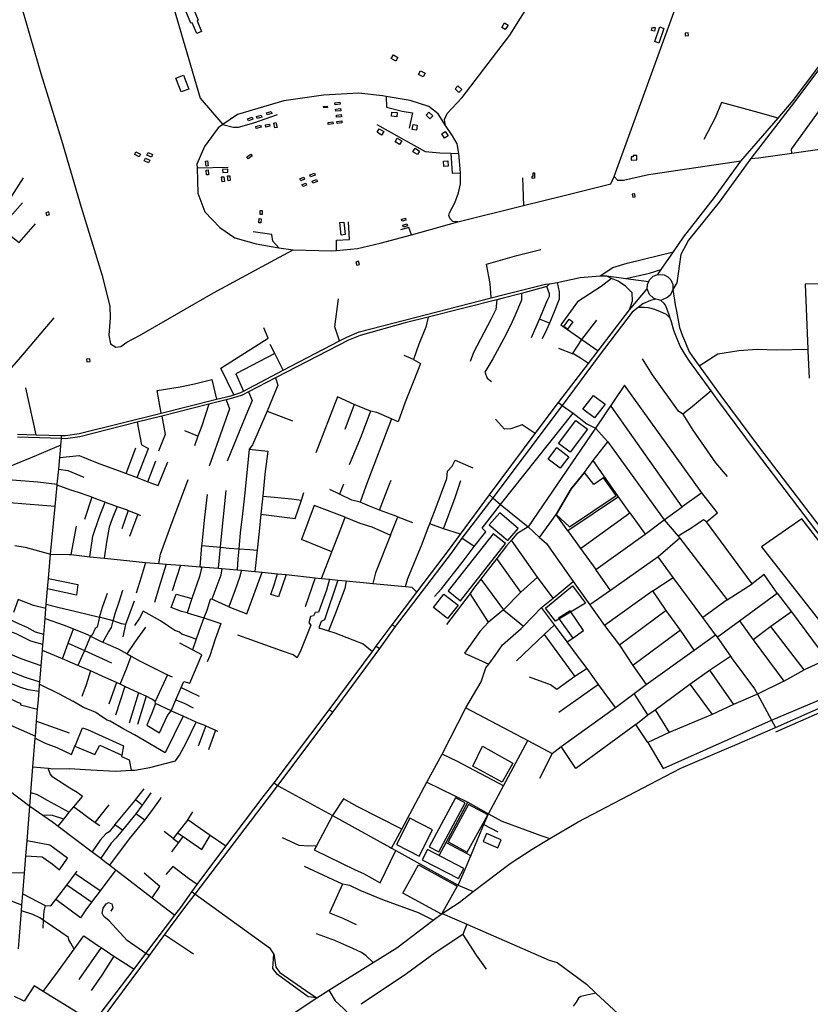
# Model space of a CAD drawing. Header units: millimetres. Extents: x 664923 to 767831, y 3118803 to 3207600.
# Tile 39 of 256: x 699129 to 700971, y 3150579 to 3152872. Entities that reach past the tile are written whole.
import ezdxf

# ---------------------------------------------------------------- set-up
doc = ezdxf.new("R2010")
doc.units = ezdxf.units.MM
for name, color, linetype in [('buildings', 5, 'Continuous'), ('parks', 8, 'Continuous'), ('roads_2', 2, 'Continuous'), ('roads_3', 3, 'Continuous')]:
    doc.layers.add(name, color=color, linetype=linetype)

msp = doc.modelspace()

# ---------------------------------------------------------------- linework, layer by layer
at = {"layer": 'buildings'}
for points in [[(699541.62, 3152839.52), (699530.99, 3152864.87), (699527.73, 3152863.54), (699514.73, 3152895.41), (699531.8, 3152902.45), (699544.99, 3152870.59), (699542.43, 3152869.53), (699552.82, 3152844.38), (699541.62, 3152839.52)], [(700260.39, 3152848.87), (700252.1, 3152853.99), (700258.59, 3152864.38), (700266.89, 3152859.25), (700260.39, 3152848.87)], [(700602.66, 3152853.81), (700606.33, 3152852.97), (700606.73, 3152854.66), (700610.01, 3152853.92), (700607.99, 3152845.1), (700601.02, 3152846.68), (700602.66, 3152853.81)], [(700620.64, 3152855.06), (700630.29, 3152851.73), (700618.37, 3152817.59), (700608.71, 3152820.93), (700620.64, 3152855.06)], [(700687.02, 3152841.23), (700679.46, 3152840.61), (700679.97, 3152834.49), (700687.53, 3152835.12), (700687.02, 3152841.23)], [(699994.92, 3152781.58), (699999.65, 3152790.07), (700010.41, 3152784.15), (700005.67, 3152775.65), (699994.92, 3152781.58)], [(699505.17, 3152703.52), (699493, 3152736.04), (699510.61, 3152742.55), (699522.78, 3152710.05), (699505.17, 3152703.52)], [(700058.5, 3152744.51), (700063.25, 3152752.99), (700073.99, 3152747.05), (700069.25, 3152738.56), (700058.5, 3152744.51)], [(700143.29, 3152710.55), (700150.09, 3152717.53), (700158.91, 3152709.02), (700152.12, 3152702.05), (700143.29, 3152710.55)], [(699864.03, 3152673.62), (699863.51, 3152678.57), (699874.86, 3152679.77), (699875.39, 3152674.83), (699864.03, 3152673.62)], [(699681.93, 3152641.67), (699680.37, 3152646.39), (699691.22, 3152649.94), (699692.78, 3152645.23), (699681.93, 3152641.67)], [(699705.84, 3152650.08), (699704.28, 3152654.8), (699715.13, 3152658.35), (699716.69, 3152653.62), (699705.84, 3152650.08)], [(699837.53, 3152666.39), (699837.14, 3152669.98), (699845.43, 3152670.87), (699845.82, 3152667.26), (699837.53, 3152666.39)], [(699865.59, 3152658.78), (699865.05, 3152663.72), (699876.41, 3152664.93), (699876.95, 3152659.98), (699865.59, 3152658.78)], [(699867.29, 3152644.74), (699866.76, 3152649.69), (699878.11, 3152650.89), (699878.65, 3152645.96), (699867.29, 3152644.74)], [(700008.45, 3152655.64), (700007.62, 3152645.97), (699995.36, 3152647), (699996.2, 3152656.68), (700008.45, 3152655.64)], [(700091.43, 3152648.29), (700084.93, 3152641.05), (700075.77, 3152649.21), (700082.27, 3152656.45), (700091.43, 3152648.29)], [(699661.68, 3152636.31), (699660.12, 3152641.02), (699670.96, 3152644.58), (699672.52, 3152639.86), (699661.68, 3152636.31)], [(699680.21, 3152618.24), (699678.85, 3152623.03), (699689.84, 3152626.12), (699691.2, 3152621.34), (699680.21, 3152618.24)], [(699710.88, 3152628.66), (699711.86, 3152623.79), (699702.47, 3152621.94), (699701.49, 3152626.82), (699710.88, 3152628.66)], [(699720.91, 3152630.96), (699725.75, 3152632.22), (699728.62, 3152621.21), (699723.78, 3152619.97), (699720.91, 3152630.96)], [(699847.92, 3152627.93), (699847.38, 3152632.87), (699858.74, 3152634.08), (699859.28, 3152629.14), (699847.92, 3152627.93)], [(699868.51, 3152630.22), (699867.98, 3152635.16), (699879.34, 3152636.37), (699879.86, 3152631.43), (699868.51, 3152630.22)], [(700045.79, 3152628.2), (700055.41, 3152626.54), (700053.31, 3152614.49), (700043.69, 3152616.15), (700045.79, 3152628.2)], [(699977.15, 3152611.59), (699972.02, 3152603.33), (699961.56, 3152609.74), (699966.68, 3152618.01), (699977.15, 3152611.59)], [(700127.26, 3152601.11), (700119.13, 3152595.73), (700112.32, 3152605.91), (700120.45, 3152611.29), (700127.26, 3152601.11)], [(700019.16, 3152589.63), (700014.03, 3152581.36), (700003.57, 3152587.78), (700008.69, 3152596.05), (700019.16, 3152589.63)], [(699396.93, 3152557.76), (699399.79, 3152563.95), (699410.05, 3152558.95), (699407.18, 3152552.76), (699396.93, 3152557.76)], [(699425.45, 3152556.7), (699428.31, 3152562.89), (699438.55, 3152557.89), (699435.7, 3152551.7), (699425.45, 3152556.7)], [(699661.42, 3152548.22), (699658.4, 3152552.18), (699667.51, 3152559.04), (699670.52, 3152555.07), (699661.42, 3152548.22)], [(700060.69, 3152566.1), (700055.57, 3152557.83), (700045.1, 3152564.26), (700050.23, 3152572.52), (700060.69, 3152566.1)], [(699419.12, 3152543.39), (699421.99, 3152549.58), (699432.24, 3152544.58), (699429.38, 3152538.39), (699419.12, 3152543.39)], [(699561.66, 3152542.24), (699566.61, 3152542.84), (699567.99, 3152531.57), (699563.04, 3152530.96), (699561.66, 3152542.24)], [(700127, 3152530.95), (700117.25, 3152530.37), (700116.52, 3152542.59), (700126.27, 3152543.16), (700127, 3152530.95)], [(700566.77, 3152555.99), (700558.31, 3152555.74), (700558.41, 3152552.3), (700553.75, 3152552.16), (700553.96, 3152544.85), (700567.09, 3152545.24), (700566.77, 3152555.99)], [(699563.46, 3152521.83), (699568.46, 3152522), (699568.84, 3152510.64), (699563.84, 3152510.48), (699563.46, 3152521.83)], [(699601.84, 3152523.13), (699602.49, 3152515.94), (699614.17, 3152517), (699613.52, 3152524.17), (699601.84, 3152523.13)], [(699806.61, 3152505.72), (699804.87, 3152510.38), (699815.57, 3152514.35), (699817.31, 3152509.69), (699806.61, 3152505.72)], [(700325.17, 3152514.92), (700328.42, 3152515.02), (700328.8, 3152502.6), (700323.03, 3152502.43), (700322.88, 3152507.54), (700325.39, 3152507.61), (700325.17, 3152514.92)], [(699599.48, 3152505.71), (699604.44, 3152506.31), (699605.82, 3152495.03), (699600.86, 3152494.43), (699599.48, 3152505.71)], [(699613.38, 3152507.96), (699618.33, 3152508.56), (699619.71, 3152497.28), (699614.75, 3152496.69), (699613.38, 3152507.96)], [(699783.74, 3152496.96), (699781.99, 3152501.61), (699790.75, 3152504.99), (699792.49, 3152500.34), (699783.74, 3152496.96)], [(699788.52, 3152483.3), (699786.77, 3152487.96), (699795.53, 3152491.33), (699797.28, 3152486.67), (699788.52, 3152483.3)], [(699811.86, 3152491.38), (699810.11, 3152496.04), (699820.82, 3152500.01), (699822.56, 3152495.35), (699811.86, 3152491.38)], [(700556.21, 3152465.69), (700557.4, 3152458.24), (700563.49, 3152459.19), (700562.31, 3152466.64), (700556.21, 3152465.69)], [(699196.96, 3152424.14), (699189.63, 3152422.17), (699191.25, 3152416.24), (699198.57, 3152418.22), (699196.96, 3152424.14)], [(699688.91, 3152427.77), (699693.9, 3152427.77), (699693.92, 3152418.26), (699688.92, 3152418.24), (699688.91, 3152427.77)], [(699686.67, 3152408.66), (699691.66, 3152408.37), (699691.08, 3152398.87), (699686.09, 3152399.16), (699686.67, 3152408.66)], [(699874.95, 3152399.37), (699884.2, 3152400.46), (699887.02, 3152371.5), (699877.76, 3152370.4), (699874.95, 3152399.37)], [(700027.64, 3152409.87), (700029, 3152405.08), (700019.79, 3152402.51), (700018.43, 3152407.28), (700027.64, 3152409.87)], [(700031.21, 3152396.3), (700032.57, 3152391.53), (700023.36, 3152388.94), (700022, 3152393.72), (700031.21, 3152396.3)], [(699920.42, 3152302.07), (699918.22, 3152309.28), (699912.32, 3152307.51), (699914.51, 3152300.28), (699920.42, 3152302.07)], [(700397.18, 3152157.29), (700409.63, 3152174.6), (700418.02, 3152168.62), (700405.57, 3152151.32), (700397.18, 3152157.29)], [(699292.47, 3152081.84), (699284.92, 3152081.17), (699285.47, 3152075.06), (699293.03, 3152075.73), (699292.47, 3152081.84)], [(700441.5, 3151964.89), (700466.33, 3151996.97), (700492.86, 3151976.66), (700468.03, 3151944.58), (700441.5, 3151964.89)], [(700384.12, 3151885.2), (700424.54, 3151938.66), (700451.7, 3151918.35), (700411.28, 3151864.88), (700384.12, 3151885.2)], [(700380.7, 3151875.37), (700408.9, 3151854.11), (700388.33, 3151827.1), (700360.13, 3151848.35), (700380.7, 3151875.37)], [(700223.26, 3151695.69), (700266.37, 3151658.72), (700290.61, 3151686.7), (700247.5, 3151723.68), (700223.26, 3151695.69)], [(700127.35, 3151541.46), (700156.46, 3151518.81), (700261.1, 3151651.87), (700231.99, 3151674.52), (700127.35, 3151541.46)], [(700093.26, 3151502.83), (700117.43, 3151533.71), (700150.34, 3151508.22), (700126.16, 3151477.34), (700093.26, 3151502.83)], [(700083.37, 3150945.9), (700105.6, 3150934.02), (700167.02, 3151047.81), (700144.8, 3151059.68), (700083.37, 3150945.9)], [(700127.4, 3150957.53), (700172.01, 3150933.38), (700219.54, 3151020.26), (700174.92, 3151044.41), (700127.4, 3150957.53)], [(700038.06, 3151012.05), (700006.74, 3150950.72), (700059.88, 3150923.87), (700091.2, 3150985.18), (700038.06, 3151012.05)], [(700217.05, 3150976.38), (700209.12, 3150958.16), (700243.11, 3150943.54), (700251.04, 3150961.75), (700217.05, 3150976.38)], [(700079.38, 3150939.04), (700067.08, 3150915.72), (700151.52, 3150871.68), (700163.82, 3150895), (700079.38, 3150939.04)], [(700148.27, 3150854.32), (700111.99, 3150788.45), (700021.59, 3150837.72), (700057.87, 3150903.58), (700148.27, 3150854.32)]]:
    msp.add_lwpolyline(points, close=True, dxfattribs=at)
at = {"layer": 'parks'}
for points in [[(700409.74, 3151690.87), (700518.64, 3151763.82), (700489.35, 3151805.13), (700466.91, 3151789.69), (700445.42, 3151817.76), (700414.12, 3151779.59), (700381.02, 3151723.08), (700378.99, 3151719.61), (700409.74, 3151690.87)], [(701084.44, 3151321), (701191.97, 3151374.69), (701192.42, 3151398.12), (700951.69, 3151709.32), (700857.8, 3151644.15), (701046.02, 3151403.98), (701084.44, 3151321)], [(700417.12, 3151553.82), (700447.24, 3151513.37), (700377.33, 3151471.19), (700354.12, 3151501.74), (700417.12, 3151553.82)], [(700184.68, 3151133.35), (700207.43, 3151179.75), (700277.88, 3151140.79), (700253.42, 3151096.05), (700184.68, 3151133.35)]]:
    msp.add_lwpolyline(points, close=True, dxfattribs=at)
at = {"layer": 'roads_2'}
for points in [[(700650.82, 3152243.81), (700655.14, 3152218.97), (700656.1, 3152208.18), (700659.32, 3152193.49), (700662.43, 3152176.03), (700666.07, 3152155.4), (700673.44, 3152135.35), (700680.28, 3152119.01), (700689.07, 3152098.47), (700699.65, 3152083.26), (700712.15, 3152065.99), (700763.05, 3151995.71), (700853.26, 3151875.18), (700993.81, 3151690.77), (701082.39, 3151575.68), (701097.4, 3151556.16), (701194.33, 3151427.25), (701220.44, 3151396.66)], [(701207.11, 3151388.56), (701184.38, 3151419.69), (701087.09, 3151548.73), (700984.44, 3151682.84), (700843.71, 3151867.65), (700753.76, 3151988.66), (700740, 3152007.49), (700689.61, 3152076.43), (700679.5, 3152092.01), (700668.36, 3152111.38), (700660.87, 3152128.38), (700653.56, 3152148.09), (700647.94, 3152168.1), (700645.09, 3152177.08), (700642.6, 3152184.87), (700636.86, 3152199.16), (700633.65, 3152207.13), (700630.37, 3152211.13), (700622.95, 3152217.74)], [(700645.09, 3152177.08), (700635.84, 3152185.64), (700622.34, 3152191.93), (700608.7, 3152197.31), (700594.32, 3152201.15), (700584.11, 3152201.43), (700570, 3152201.56)], [(699125.9, 3150708.34), (699132.97, 3150796.52), (699134.02, 3150809.61), (699136.16, 3150836.24), (699139.99, 3150884.09), (699143.22, 3150924.33), (699146.06, 3150959.72), (699152.53, 3151040.43), (699155.04, 3151071.86), (699159.87, 3151132.02), (699165.24, 3151199), (699165.57, 3151203.11), (699168.4, 3151238.46), (699170.65, 3151266.46), (699171.77, 3151280.51), (699173.98, 3151307.59), (699175.34, 3151324.22), (699175.76, 3151329.36), (699178.82, 3151366.89), (699181.75, 3151402.85), (699182.88, 3151416.66), (699183.36, 3151422.61), (699184.86, 3151440.4), (699187.93, 3151477.06), (699189.9, 3151500.56), (699190.75, 3151510.66), (699193.72, 3151546.09), (699195.8, 3151570.87), (699200.51, 3151627), (699211.3, 3151737.94), (699216.19, 3151788.25), (699216.41, 3151790.52), (699219.81, 3151825.49), (699222.4, 3151852.08), (699224, 3151868.56), (699224.92, 3151880.71), (699226.1, 3151896.21), (699226.65, 3151903.59)], [(699693.58, 3150509.39), (699821.23, 3150593.94), (699849.31, 3150611.54), (699952.34, 3150676.15), (700007.4, 3150710.66), (700092.76, 3150774.74), (700113.27, 3150790.13), (700152.82, 3150816.23), (700185.54, 3150841.55), (700272.09, 3150906.41), (700323.01, 3150940.15), (700364.47, 3150964.84), (700430.19, 3151003.98), (700598.37, 3151091.27), (700669.68, 3151129.09), (700765.72, 3151169.6), (700800.76, 3151184.37), (700889.88, 3151223.25), (701065.46, 3151300.96), (701138.85, 3151333.6), (701194.26, 3151358.15), (701200.56, 3151361.39)], [(701205.8, 3151351.31), (701193.37, 3151346.08), (701000.01, 3151261.09), (700890.47, 3151212.93)]]:
    msp.add_lwpolyline(points, dxfattribs=at)
at = {"layer": 'roads_3'}
for points in [[(699682.36, 3153291.72), (699655.14, 3153290.94), (699634.85, 3153248.79), (699601.58, 3153228.37), (699551.76, 3153193.04), (699522.82, 3153164.33), (699507.96, 3153111.83), (699489.52, 3153018.06), (699487.31, 3152900.97), (699549.74, 3152688.82), (699602.26, 3152627.58)], [(700149.72, 3152400.97), (700138.34, 3152401.96), (700132.26, 3152408.11), (700128.84, 3152415.78), (700130.53, 3152422.35), (700142.69, 3152445.15), (700151.24, 3152469.07), (700155.98, 3152489.37), (700155.83, 3152515.23), (700152.39, 3152560.06), (700148.71, 3152582.89), (700137.33, 3152601.72), (700121.38, 3152625.82), (700118.77, 3152639.16), (700125.39, 3152653.54), (700160.02, 3152690.98), (700271.4, 3152835.87), (700296.31, 3152875.57), (700345.87, 3152954.56), (700440.1, 3153088.75), (700491.66, 3153166.02), (700504.19, 3153184.66), (700518.9, 3153198.58), (700669.1, 3153224.48)], [(700809.68, 3152542.27), (700605.08, 3152512.09), (700594.23, 3152510.62), (700535.61, 3152497.48), (700522.51, 3152497.26), (700513.9, 3152506.37), (700755.93, 3153171.01), (700759.43, 3153180.63), (700766.5, 3153211.43), (700766.19, 3153229.93), (700756.33, 3153238.17), (700723.86, 3153234.67), (700697.13, 3153229.69), (700669.1, 3153224.48)], [(699109.42, 3152983.72), (699177.78, 3152746.24), (699226.42, 3152591.3), (699272.09, 3152435.41), (699320.47, 3152278.68), (699338.76, 3152204.37), (699339.5, 3152177.92), (699336.61, 3152137.15), (699340.25, 3152116.7), (699353.23, 3152109.18), (699364.55, 3152110.57), (699378.72, 3152120.91), (699407.74, 3152136.57), (699580.88, 3152235.83), (699722.71, 3152312.55), (699766.53, 3152336.19)], [(700615.62, 3152278.66), (700623.86, 3152290.47), (700652.36, 3152331.32), (700675.94, 3152365.13), (700747.73, 3152457.76), (700809.68, 3152542.27), (700896.21, 3152642.55), (700931.49, 3152683.45), (701072.41, 3152871.11)], [(701061.86, 3152849.72), (700934.83, 3152680.48), (700832.58, 3152548.65), (700758.77, 3152447.26), (700687.09, 3152358.35), (700669.55, 3152325.43), (700660.51, 3152259.16), (700650.82, 3152243.81)], [(700927.89, 3152560.77), (700927.2, 3152570.17), (701071.62, 3152770.16), (701126.51, 3152830.49), (701171.67, 3152849.17), (701209.11, 3152848.87), (701247.23, 3152836.8), (701278.47, 3152810.46), (701309.33, 3152779.88), (701367.25, 3152689.9), (701399.39, 3152639.53), (701415.09, 3152630.32)], [(700121.38, 3152625.82), (700103.75, 3152652.29), (700082.33, 3152669.59), (700038.99, 3152683.98), (699982.63, 3152693.32), (699974.57, 3152694.66), (699919.53, 3152700.45), (699836.78, 3152696.51), (699744.03, 3152683.17), (699636.4, 3152651.07), (699602.26, 3152627.58), (699591.29, 3152620.03), (699559.9, 3152576.62), (699542.01, 3152535.12), (699542.25, 3152526.98), (699544, 3152467.88), (699559.96, 3152424.43), (699595.23, 3152388.04), (699630.28, 3152364.25), (699679.55, 3152349.95), (699732.94, 3152340.77), (699766.53, 3152336.19)], [(699982.63, 3152693.32), (699983.86, 3152668.25), (700020.47, 3152658.77), (700044.44, 3152655.02), (700036.68, 3152619.21)], [(700896.21, 3152642.55), (700849.67, 3152656.12), (700764.41, 3152679.41), (700749.75, 3152643.35), (700723.12, 3152592.98)], [(699602.26, 3152627.58), (699626.07, 3152621.74), (699638.62, 3152621.36), (699674.3, 3152632.07), (699729.56, 3152650.85)], [(699961.24, 3152627.44), (700074.05, 3152565.15), (700108.19, 3152561.57), (700133.89, 3152560.69), (700152.39, 3152560.06)], [(700832.58, 3152548.65), (700850.37, 3152550.41), (700927.89, 3152560.77), (701086.75, 3152583.56), (701400.85, 3152628.59), (701415.09, 3152630.32), (701457.06, 3152635.41), (701494.89, 3152635.22), (701529.47, 3152628.28), (701575.26, 3152605.66), (701659.33, 3152556.08), (701826.54, 3152462.78), (701886.03, 3152425.33)], [(699074.39, 3152567.03), (699039.65, 3152508.5), (699063.89, 3152492.15), (699082.78, 3152479.39), (699099.74, 3152467.93), (699110.35, 3152460.76), (699137.58, 3152503.98)], [(700133.89, 3152560.69), (700137.07, 3152514.5), (700155.83, 3152515.23)], [(699542.25, 3152526.98), (699614.5, 3152528.8)], [(699766.53, 3152336.19), (699855.93, 3152333.55), (699867.13, 3152334.52), (699916.2, 3152338.73), (699968.58, 3152351.22), (700041.53, 3152371.26), (700149.72, 3152400.97), (700303.1, 3152439.01), (700394.32, 3152461.62), (700506.18, 3152489.99), (700513.9, 3152506.37)], [(700300.37, 3152503.72), (700303.1, 3152439.01)], [(698807.96, 3152012.28), (698827.39, 3152030.11), (698865.66, 3152083.2), (698911.7, 3152147.64), (698936.87, 3152184.48), (698962, 3152221.27), (698975.78, 3152241.43), (698976.97, 3152243.17), (698988.24, 3152259.67), (698995.17, 3152269.27), (699011.7, 3152292.16), (699019.41, 3152302.84), (699042.21, 3152334.42), (699061.85, 3152361.62), (699084.98, 3152388.06), (699100.58, 3152405.89), (699135.23, 3152445.52)], [(699084.98, 3152388.06), (699112.99, 3152364.72), (699128, 3152353.29), (699165.88, 3152396.36)], [(699867.13, 3152334.52), (699867.21, 3152358.3), (699897.06, 3152359.99), (699895.17, 3152400.99)], [(701366.76, 3152407.73), (701405.38, 3152404.7), (701407.97, 3152271.23), (701304.7, 3152265.78), (701264.3, 3152260.95), (701259.75, 3152260.4), (701190.94, 3152260.77), (701073.76, 3152256.92), (700959.62, 3152256.19), (700965.51, 3152104.67), (700965.67, 3152100.36), (700968.6, 3152037.19)], [(699732.94, 3152340.77), (699719.04, 3152355.78), (699716.37, 3152371.78), (699673.24, 3152377.59)], [(700041.53, 3152371.26), (700035.84, 3152387.92), (700016.2, 3152382.84)], [(700227.22, 3152224.26), (700225.17, 3152257.91), (700216.69, 3152302.52), (700287.18, 3152323.1), (700343.69, 3152336.75)], [(700481.87, 3152275.36), (700511.38, 3152294.53), (700544.59, 3152304.93), (700652.36, 3152331.32)], [(700541.47, 3152269.32), (700596.76, 3152281.83), (700623.86, 3152290.47)], [(700381.11, 3152260.15), (700385.7, 3152238.23), (700385.99, 3152221.28), (700374.28, 3152191.32), (700363.18, 3152165.41), (700356.35, 3152149.42), (700346.72, 3152128.78)], [(700363.84, 3152256.44), (700381.11, 3152260.15), (700435.3, 3152271.8), (700481.87, 3152275.36), (700495.45, 3152275.01), (700524.81, 3152271.37), (700541.47, 3152269.32), (700552.93, 3152267.91), (700594.61, 3152262.02)], [(700508.07, 3152269.27), (700483.84, 3152250.59), (700429.07, 3152214.74), (700389.87, 3152161.65), (700439.18, 3152127.26), (700477.16, 3152100.78)], [(700549.78, 3152196.41), (700557.28, 3152217.24), (700556.33, 3152235.74), (700540.98, 3152251.37), (700523.58, 3152262.7), (700508.07, 3152269.27), (700495.45, 3152275.01)], [(700622.95, 3152217.74), (700617.96, 3152219.49), (700611.18, 3152221.03), (700605.82, 3152223.54), (700596.59, 3152232.07), (700591.47, 3152244.84), (700591.73, 3152255.1), (700594.61, 3152262.02), (700596.22, 3152265.88), (700605.23, 3152274.6), (700615.62, 3152278.66), (700630.66, 3152277.68), (700639.34, 3152273.17), (700646.06, 3152266.15), (700650.74, 3152255.14), (700650.82, 3152243.81), (700645.38, 3152231.39), (700639.65, 3152225.57), (700622.95, 3152217.74)], [(700363.84, 3152256.44), (700357.42, 3152250.23), (700298.24, 3152234.53), (700255.34, 3152223.14), (700240.82, 3152219.48), (700080.92, 3152179.16), (700027.12, 3152165.59), (699922.3, 3152136.68), (699895.03, 3152125.6), (699725.2, 3152037.91), (699661.76, 3152005.15), (699647.45, 3151997.76), (699624.86, 3151990.57), (699609.97, 3151986.8), (699570, 3151976.68), (699460.32, 3151948.92), (699402.55, 3151934.31), (699269.35, 3151900.6), (699235.7, 3151895.85), (699226.1, 3151896.21), (699123.4, 3151900.05)], [(699123.68, 3151906.73), (699166.89, 3151905.42), (699226.65, 3151903.59), (699235.38, 3151903.32), (699267.24, 3151908.24), (699458.71, 3151955.82), (699587.81, 3151987.9), (699621.21, 3151996.2), (699627.62, 3151998.4), (699643.98, 3152004), (699650.07, 3152007.16), (699742.91, 3152055.48), (699874.39, 3152123.9), (699891.15, 3152132.62), (699919.78, 3152145.09), (700025.42, 3152172.45), (700227.22, 3152224.26), (700255, 3152231.38), (700354.36, 3152256.28), (700363.84, 3152256.44)], [(699529.81, 3150840.93), (699542.52, 3150857.85), (699609.53, 3150947.02), (699696.24, 3151062.43), (699721.53, 3151094.46), (699850.24, 3151264.94), (699950.9, 3151400.9), (699959.82, 3151412.96), (699996.57, 3151462.87), (700054.5, 3151538.89), (700128.39, 3151635.86), (700156.01, 3151673.54), (700223.3, 3151765.35), (700330.19, 3151908.22), (700384.37, 3151980.64), (700454.31, 3152071.2), (700477.16, 3152100.78), (700549.78, 3152196.41), (700591.47, 3152244.84)], [(700321.89, 3152132.14), (700339.83, 3152174.53), (700357.96, 3152217.37), (700363.7, 3152227.67), (700363.76, 3152233.44), (700357.42, 3152250.23)], [(700611.18, 3152221.03), (700598.9, 3152218.04), (700580.72, 3152209.81), (700570, 3152201.56), (700556.16, 3152190.75), (700479.21, 3152090.05), (700392.71, 3151973.61), (700231.78, 3151758.66), (700159.46, 3151664.14), (700136.96, 3151632.53), (700087.22, 3151567.43), (700004.19, 3151458.4), (699967.3, 3151407.68), (699858.46, 3151260.19), (699729.81, 3151088.74), (699705.85, 3151056.34), (699536.72, 3150835.12), (699507.93, 3150798.21), (699466.42, 3150741.48), (699430.44, 3150692.28), (699347.34, 3150580.54), (699323.34, 3150548.11)], [(699874.39, 3152123.9), (699862.98, 3152156.95), (699871.44, 3152221.85)], [(700240.82, 3152219.48), (700238.06, 3152197.14), (700226.56, 3152173.59), (700186.68, 3152097.07), (700178.69, 3152076.13)], [(700298.24, 3152234.53), (700298.48, 3152218.66), (700283.02, 3152182.55), (700273.41, 3152161.26), (700256.61, 3152128.02), (700231.65, 3152082.15), (700212.57, 3152050.79), (700217.94, 3152037.45), (700228.69, 3152029.3)], [(698989.13, 3151923.92), (699023.35, 3151962.97), (699131.22, 3152086.05), (699208.92, 3152177.21)], [(700080.92, 3152179.16), (700074.98, 3152155.86), (700058.94, 3152115.91), (700046.34, 3152080.82), (700024.78, 3152089.51)], [(700363.18, 3152165.41), (700339.83, 3152174.53)], [(700416.89, 3152093.75), (700439.18, 3152127.26), (700473.59, 3152172.06)], [(699627.62, 3151998.4), (699597.97, 3152060.34), (699707.66, 3152129.99), (699697.99, 3152154.39)], [(699742.91, 3152055.48), (699723.13, 3152094.87), (699712.59, 3152115.86)], [(700454.31, 3152071.2), (700435.95, 3152083.89), (700419.87, 3152092.58), (700416.89, 3152093.75), (700385.38, 3152106.08)], [(700712.15, 3152065.99), (700755.67, 3152094.12), (700804.85, 3152101.46), (700847.12, 3152104.79), (700892.96, 3152103.4), (700965.51, 3152104.67)], [(699723.13, 3152094.87), (699632.79, 3152047.43), (699650.07, 3152007.16)], [(700046.34, 3152080.82), (700063.15, 3152071.18), (700047.1, 3152031.48), (700027.53, 3151981.54), (700010.78, 3151935.66), (699995, 3151942.44), (699961.23, 3151956.98), (699946.69, 3151960.25), (699919.81, 3151970.99), (699908.3, 3151976.05), (699869.16, 3151993.27), (699818.83, 3151863.21)], [(700674.19, 3151953.38), (700663.89, 3151960.58), (700603.21, 3152044.88), (700580.36, 3152081.93)], [(699458.71, 3151955.82), (699449.19, 3152008.56), (699502.94, 3152016.84), (699536.42, 3152023.49), (699576.61, 3152033.73), (699587.81, 3151987.9)], [(699725.2, 3152037.91), (699730.31, 3152021.03), (699705.6, 3151960.46), (699671.56, 3151881.79), (699663.68, 3151872.06), (699653.84, 3151770.14), (699647.91, 3151721.4), (699642.55, 3151676.82), (699639.21, 3151639.58), (699637.14, 3151616.57), (699635.37, 3151590.61)], [(699166.89, 3151905.42), (699143.45, 3152014.42)], [(700718.62, 3151769.73), (700538.63, 3152020.91), (700470.79, 3151920.31)], [(700740, 3152007.49), (700695.8, 3151970.63), (700674.19, 3151953.38), (700697.66, 3151916.34), (700750.48, 3151839.89), (700777.26, 3151807.82)], [(699609.97, 3151986.8), (699617.65, 3151965.48), (699600.72, 3151917.9), (699570.1, 3151832.31)], [(699661.76, 3152005.15), (699670.32, 3151985.1), (699655.67, 3151950.23), (699612.67, 3151844.06)], [(699570, 3151976.68), (699552.98, 3151925.9), (699544.35, 3151902.35), (699536.09, 3151879.82)], [(699705.6, 3151960.46), (699764.39, 3151937.59)], [(699908.3, 3151976.05), (699886.25, 3151917.84)], [(699946.69, 3151960.25), (699924.79, 3151902.17), (699896.84, 3151835.41)], [(700340.36, 3151666.29), (700378.99, 3151719.61), (700414.12, 3151779.59), (700445.42, 3151817.76), (700465.11, 3151845.7), (700499.68, 3151888.94), (700630.58, 3151707.17), (700663.62, 3151668.77), (700667.45, 3151664.31), (700777.52, 3151520.66), (700835.73, 3151558.46), (700729.02, 3151702.17), (700754.72, 3151723.51), (700718.62, 3151769.73), (700672.94, 3151737.17), (700507.52, 3151971.87)], [(700384.37, 3151980.64), (700392.71, 3151973.61), (700418.69, 3151955.3), (700450.21, 3151930.75), (700470.79, 3151920.31)], [(699460.32, 3151948.92), (699467.6, 3151906.22), (699452.34, 3151866.89)], [(699995, 3151942.44), (699935.13, 3151785.87), (699922.32, 3151748.13)], [(700095.57, 3151528.28), (700112.08, 3151546.12), (700162.09, 3151610.85), (700188.34, 3151644.81), (700214.9, 3151679.18), (700206.35, 3151687.4), (700249.62, 3151743.08), (700418.69, 3151955.3)], [(700330.19, 3151908.22), (700313.69, 3151919.45), (700300, 3151928.77), (700273.12, 3151918.76), (700258.95, 3151918.3), (700238.04, 3151941.6)], [(699402.55, 3151934.31), (699412.61, 3151881.85), (699428.89, 3151873.66)], [(700470.79, 3151920.31), (700313.47, 3151690.58), (700287.68, 3151674.26), (700274.67, 3151659.52), (700262.93, 3151646.23), (700240.47, 3151616.77), (700213.19, 3151581.01), (700203.76, 3151568.66), (700186.44, 3151547.08), (700178.56, 3151535.62), (700123.58, 3151463.52)], [(700470.79, 3151920.31), (700499.68, 3151888.94)], [(699544.35, 3151902.35), (699513.7, 3151914.17)], [(699224.92, 3151880.71), (699153.34, 3151851.13), (699115.08, 3151835.26), (699058.56, 3151810.62), (699048.1, 3151805.67), (699024.7, 3151793.49), (698963.02, 3151761.38), (698875.86, 3151724.11)], [(699377.33, 3151815.32), (699399.85, 3151874.9)], [(699402.55, 3151805.62), (699428.89, 3151873.66)], [(699663.68, 3151872.06), (699707.23, 3151867.42), (699700.41, 3151813.69), (699695.16, 3151762.26), (699694.55, 3151756.33), (699691.09, 3151720.06), (699687.99, 3151687.67), (699682.83, 3151643.45), (699682.02, 3151636.27), (699676.48, 3151586.97)], [(699222.4, 3151852.08), (699267.49, 3151857.25), (699309.46, 3151839.95), (699367.19, 3151819.22), (699377.33, 3151815.32), (699402.55, 3151805.62), (699427.68, 3151795.96), (699451.53, 3151786.79), (699473.93, 3151842.08)], [(700027.55, 3151551.58), (700033.25, 3151570.34), (700066.54, 3151650.99), (700081.79, 3151690.97), (700084.38, 3151697.8), (700088.62, 3151709.04), (700097.05, 3151730.82), (700124.11, 3151803.58), (700125.56, 3151820.75), (700136.92, 3151832.45), (700143.45, 3151846.45), (700184.99, 3151828.49)], [(700435.92, 3151640.36), (700550.43, 3151723.38), (700524.12, 3151761.09), (700465.11, 3151845.7)], [(699219.81, 3151825.49), (699241.04, 3151821.8), (699278.64, 3151806.17)], [(699427.68, 3151795.96), (699445.96, 3151844.86)], [(699048.1, 3151805.67), (699092.14, 3151801.92), (699170.78, 3151795.87), (699216.41, 3151790.52)], [(699453.38, 3151605.07), (699457.21, 3151627.55), (699481.18, 3151693.5), (699521.69, 3151800.76)], [(699292.36, 3151621.36), (699299.6, 3151669.3), (699313.92, 3151712.95), (699327.95, 3151747.92), (699310.38, 3151754.78), (699297.2, 3151759.89), (699288.41, 3151763.3), (699266.03, 3151770.96), (699248.27, 3151776.08), (699216.19, 3151788.25)], [(700009.86, 3151714.07), (699967.57, 3151729.91), (699944.03, 3151738.73), (699922.32, 3151748.13), (699903.21, 3151753.23), (699874.31, 3151766.97), (699851.87, 3151777.64)], [(699883.07, 3151790.32), (699874.31, 3151766.97)], [(699967.57, 3151729.91), (699977.55, 3151755.77), (699990.48, 3151790.49), (699994.91, 3151799.47)], [(700116.85, 3151685.81), (700143.75, 3151759.2), (700157.26, 3151798.72)], [(699297.2, 3151759.89), (699279.81, 3151708.25)], [(699549.47, 3151598.03), (699553.41, 3151647.1), (699553.83, 3151652.19), (699560.19, 3151713.38), (699566.7, 3151766.29)], [(699591.86, 3151594.45), (699596.49, 3151643.48), (699598.11, 3151660.61), (699610.35, 3151775.62)], [(699691.09, 3151720.06), (699770.51, 3151710.42), (699785.49, 3151753.22), (699791.08, 3151770.9)], [(699695.16, 3151762.26), (699722.76, 3151759.97), (699762.53, 3151756.3), (699785.49, 3151753.22)], [(700223.3, 3151765.35), (700231.78, 3151758.66), (700249.62, 3151743.08), (700313.47, 3151690.58), (700340.36, 3151666.29), (700356.15, 3151652), (700419.03, 3151563.59), (700457.79, 3151509.05), (700491.6, 3151461.26), (700526.7, 3151415.24), (700557.34, 3151368.04), (700588.74, 3151323.94), (700700.48, 3151403.56), (700750.32, 3151439.08), (700753.94, 3151433.95), (700785.36, 3151389.29), (700789.5, 3151383.4), (700841.15, 3151313.19), (700847.91, 3151300.79), (700880.57, 3151240.95), (700889.88, 3151223.25)], [(700524.12, 3151761.09), (700406.54, 3151681.61), (700435.92, 3151640.36), (700471.13, 3151591.55), (700586.59, 3151673.81), (700630.58, 3151707.17), (700672.94, 3151737.17)], [(699211.3, 3151737.94), (699095.13, 3151747.29)], [(699356.1, 3151738.2), (699344.07, 3151709.56), (699336.98, 3151689.91), (699331.03, 3151655.08), (699325.42, 3151617.8)], [(699327.95, 3151747.92), (699350.09, 3151740.26), (699356.1, 3151738.2), (699379.06, 3151730.34), (699381.71, 3151729.23), (699403.79, 3151720.02), (699410.04, 3151717.41)], [(699831.96, 3151570.74), (699856.17, 3151632.4), (699877.35, 3151686.34), (699887.07, 3151713.21), (699815.34, 3151740.23), (699785.21, 3151661.44)], [(699381.71, 3151729.23), (699366.93, 3151686.07)], [(699403.79, 3151720.02), (699384.48, 3151668.13)], [(699887.07, 3151713.21), (699921.87, 3151699.37), (699949.17, 3151690.62), (699993, 3151671.43), (699958.39, 3151583.96), (699951.99, 3151558.97)], [(699993, 3151671.43), (700009.86, 3151714.07), (700044.33, 3151700.84)], [(700406.54, 3151681.61), (700378.99, 3151719.61)], [(700550.43, 3151723.38), (700586.59, 3151673.81)], [(699248.52, 3151626.09), (699261.03, 3151692.73)], [(700156.01, 3151673.54), (700116.85, 3151685.81), (700084.38, 3151697.8)], [(700729.02, 3151702.17), (700722.57, 3151707.06), (700693.03, 3151687.23), (700663.62, 3151668.77)], [(700188.34, 3151644.81), (700159.46, 3151664.14)], [(700667.45, 3151664.31), (700616.92, 3151620.8)], [(699117.42, 3151647.5), (699141.47, 3151643.17), (699200.51, 3151627), (699243.96, 3151626.57), (699248.52, 3151626.09), (699292.36, 3151621.36), (699325.42, 3151617.8), (699349.24, 3151615.24), (699421.94, 3151608.14), (699453.38, 3151605.07), (699470.51, 3151603.82), (699503.57, 3151601.4), (699549.47, 3151598.03), (699553.5, 3151597.75), (699559.97, 3151597.27), (699591.86, 3151594.45), (699600.11, 3151593.72), (699635.37, 3151590.61), (699645.97, 3151589.67), (699676.48, 3151586.97), (699693.67, 3151585.46), (699729.35, 3151581.62), (699749.47, 3151579.46), (699817.09, 3151572.19), (699831.96, 3151570.74), (699850.68, 3151568.89), (699869.86, 3151567.01), (699889.91, 3151565.05), (699945, 3151559.64), (699951.99, 3151558.97), (700027.55, 3151551.58), (700042.64, 3151550.11), (700054.5, 3151538.89)], [(699553.41, 3151647.1), (699596.49, 3151643.48), (699617.13, 3151641.48), (699639.21, 3151639.58), (699665.37, 3151637.75), (699682.02, 3151636.27)], [(699856.17, 3151632.4), (699785.21, 3151661.44)], [(700335.25, 3151573.35), (700274.67, 3151659.52)], [(700296.32, 3151538.39), (700240.47, 3151616.77)], [(700750.32, 3151439.08), (700720.76, 3151479.34), (700651.84, 3151573.22), (700616.92, 3151620.8), (700505.68, 3151542.67), (700457.79, 3151509.05)], [(699421.94, 3151608.14), (699418.99, 3151596.89), (699411.75, 3151573.99), (699399.95, 3151536.02)], [(699470.51, 3151603.82), (699453.01, 3151548.44), (699442.67, 3151514.84)], [(699553.5, 3151597.75), (699548.16, 3151575.29), (699530.32, 3151523.56), (699519.01, 3151490.74), (699505.65, 3151493.98), (699482.15, 3151502.71), (699493.84, 3151533.94), (699530.32, 3151523.56)], [(699503.57, 3151601.4), (699483.96, 3151541.85)], [(699600.11, 3151593.72), (699597.45, 3151578.07), (699576.58, 3151522.59), (699572.66, 3151521.65), (699564.81, 3151495.91), (699557.68, 3151478.86), (699546, 3151447.19), (699540.02, 3151429.36), (699531.67, 3151404.48)], [(699195.8, 3151570.87), (699264.35, 3151556.82), (699261.28, 3151531.81), (699193.72, 3151546.09)], [(699645.97, 3151589.67), (699640.75, 3151572.53), (699631.19, 3151544.37), (699616.37, 3151504.61), (699576.58, 3151522.59)], [(699616.37, 3151504.61), (699657.89, 3151488.39), (699693.67, 3151585.46)], [(699749.47, 3151579.46), (699732.04, 3151527.89), (699714.06, 3151533.02), (699722.58, 3151558.34), (699729.35, 3151581.62)], [(699817.09, 3151572.19), (699793.9, 3151504.71)], [(700371.98, 3151524.92), (700335.25, 3151573.35), (700296.32, 3151538.39), (700256.67, 3151497.57), (700221.01, 3151468.53), (700178.56, 3151535.62)], [(700505.68, 3151542.67), (700471.13, 3151591.55)], [(700603.97, 3151541.96), (700651.84, 3151573.22)], [(700894.12, 3151536.05), (700877.64, 3151559.86), (700863.94, 3151579.85), (700835.73, 3151558.46)], [(699178.82, 3151366.89), (699132.47, 3151383.46), (699076, 3151407.02), (699051.12, 3151418.03), (699044.34, 3151421.03), (698996.02, 3151440.18), (698998.63, 3151454.34), (698970.36, 3151465.84), (698936.49, 3151480.15), (698925.94, 3151483.65), (698894.67, 3151499.78), (698876.13, 3151509.36), (698872.28, 3151511.35), (698850.45, 3151522.58), (698826.3, 3151531.93), (698790.45, 3151552.84)], [(699850.68, 3151568.89), (699843.51, 3151543.1), (699825.18, 3151492.43), (699817.12, 3151491.42), (699813.77, 3151483.33), (699806.82, 3151481.69), (699802.69, 3151467.51), (699807.15, 3151461.95), (699784.36, 3151403.6), (699775.72, 3151385.67), (699765.77, 3151393.09), (699739.01, 3151401.97), (699700.37, 3151415.86), (699637.58, 3151438.67)], [(699869.86, 3151567.01), (699839.02, 3151473.99), (699831.67, 3151470.18), (699825.8, 3151455.98), (699848.82, 3151448.69), (699862.87, 3151444.22), (699905.04, 3151427.8), (699929.64, 3151418.23), (699950.9, 3151400.9)], [(699889.91, 3151565.05), (699886.77, 3151547.19), (699864.62, 3151489.73), (699848.82, 3151448.69)], [(699995.64, 3150942.62), (700019.16, 3150986.7), (700077.69, 3151096.41), (700113.58, 3151161.42), (700168.91, 3151269.41), (700204.03, 3151330.24), (700215.25, 3151362.21), (700222.04, 3151371.36), (700236.62, 3151391.01), (700254.24, 3151416.09), (700297.31, 3151454.45), (700302.69, 3151459.9), (700345.24, 3151502.95), (700371.98, 3151524.92), (700419.03, 3151563.59)], [(700203.76, 3151568.66), (700256.67, 3151497.57), (700302.69, 3151459.9)], [(699190.75, 3151510.66), (699217.47, 3151503.5), (699260.85, 3151493.38), (699315.18, 3151480.41), (699321.98, 3151503.53), (699333.64, 3151536.51)], [(699322.49, 3151422.6), (699336.03, 3151445.51), (699342.6, 3151456.69), (699346.81, 3151472.32), (699351.23, 3151488.75), (699360.8, 3151515.82), (699368.84, 3151543.3)], [(700700.48, 3151403.56), (700668.59, 3151450.23), (700635.02, 3151495.65), (700603.97, 3151541.96), (700491.6, 3151461.26)], [(700753.94, 3151433.95), (700805.93, 3151471.82), (700894.12, 3151536.05), (700927.64, 3151493.12), (700879.46, 3151458.84), (700837.95, 3151428.02), (700909.39, 3151331.39), (700956.85, 3151358.13), (700879.46, 3151458.84)], [(699189.9, 3151500.56), (699161.03, 3151507.28), (699125.45, 3151521.43), (699114.61, 3151491.07)], [(699395.25, 3151517.71), (699375.66, 3151463.32), (699366.46, 3151464.91), (699346.81, 3151472.32), (699315.18, 3151480.41), (699309.14, 3151456.86), (699304.92, 3151454.19), (699297.99, 3151438.55), (699294.11, 3151436.4)], [(700517.36, 3151270.02), (700478.02, 3151323.63), (700450.94, 3151360.54), (700431.29, 3151387.32), (700404.83, 3151422.87), (700375.25, 3151462.62), (700345.24, 3151502.95)], [(700777.52, 3151520.66), (700720.76, 3151479.34)], [(699184.86, 3151440.4), (699165.65, 3151445.45), (699146.48, 3151456.41), (699128.25, 3151464.35), (699105.16, 3151474.82), (699089.59, 3151479.11), (699074.67, 3151483.62)], [(699540.02, 3151429.36), (699522.28, 3151435.57), (699506.48, 3151440.73), (699501.15, 3151445.85), (699490.41, 3151449.14), (699476.49, 3151459.1), (699456.65, 3151471.57), (699416.55, 3151494.77), (699408.1, 3151478.13), (699396.39, 3151461.21)], [(699519.01, 3151490.74), (699557.68, 3151478.86), (699597.46, 3151465.94), (699584.65, 3151429.36), (699572.32, 3151390.61), (699565.77, 3151376.39)], [(700404.83, 3151422.87), (700417.99, 3151431.91), (700442.95, 3151449.04), (700411.86, 3151495.09), (700384.1, 3151478.35), (700417.99, 3151431.91)], [(700635.02, 3151495.65), (700526.7, 3151415.24)], [(700927.64, 3151493.12), (701009.41, 3151381.61), (700956.85, 3151358.13)], [(699182.88, 3151416.66), (699154.55, 3151424.37), (699120.69, 3151441.55), (699087.93, 3151454.06), (699067.41, 3151463.62), (699032.11, 3151475.71)], [(699187.93, 3151477.06), (699232.54, 3151462.07), (699254.18, 3151453.27), (699286.96, 3151439.95), (699294.11, 3151436.4), (699317.45, 3151424.79), (699322.49, 3151422.6), (699358.61, 3151406.93), (699379.45, 3151395.07), (699388.7, 3151389.79), (699409.93, 3151377.72), (699473.42, 3151346.38), (699483.89, 3151341.21)], [(699375.66, 3151463.32), (699369.6, 3151434.58)], [(699379.45, 3151395.07), (699396.9, 3151421.8), (699422.89, 3151457.48)], [(699996.57, 3151462.87), (700004.19, 3151458.4)], [(700221.01, 3151468.53), (700201.19, 3151447.27), (700165.06, 3151396.49), (700222.04, 3151371.36)], [(700375.25, 3151462.62), (700351.27, 3151439.98), (700286.29, 3151378.59)], [(700805.93, 3151471.82), (700837.95, 3151428.02)], [(699228.25, 3151383.23), (699241.92, 3151420.15), (699254.18, 3151453.27)], [(699294.11, 3151436.4), (699280.06, 3151402.54), (699264.71, 3151367.85)], [(700351.27, 3151439.98), (700422.36, 3151342.54)], [(700668.59, 3151450.23), (700557.34, 3151368.04)], [(699241.92, 3151420.15), (699280.06, 3151402.54), (699313.7, 3151387.48), (699342.93, 3151374.3)], [(699481.65, 3151262.65), (699492.43, 3151287.64), (699504.8, 3151316.37), (699511.12, 3151331.03), (699525.19, 3151326.5), (699553.38, 3151393.02), (699531.67, 3151404.48), (699501.86, 3151420.21)], [(699959.82, 3151412.96), (699967.3, 3151407.68)], [(698702.35, 3151406.32), (698734.41, 3151388.66), (698802.68, 3151365.57), (698837.94, 3151342.84), (698843.97, 3151340.09), (698874.61, 3151326.14), (698888, 3151320.05), (698904.79, 3151314.15), (698945.12, 3151299.96), (698958.77, 3151295.15), (698969.6, 3151290.23), (699010.53, 3151271.65), (699013.5, 3151270.29), (699053, 3151251.94), (699080.07, 3151240.65), (699098.99, 3151232.76), (699165.57, 3151203.11)], [(699175.76, 3151329.36), (699139.93, 3151340.65), (699094.67, 3151358.98), (699072.69, 3151368.6), (699068.23, 3151370.83), (699049.59, 3151380.15), (699031.84, 3151384.63), (699022.62, 3151387.72)], [(699437.15, 3151289.85), (699423.49, 3151296.16), (699405.91, 3151304.29), (699373.77, 3151319.12), (699362.93, 3151324.12), (699354.54, 3151328), (699329.51, 3151339.55), (699293.81, 3151355.17), (699268.26, 3151366.36), (699264.71, 3151367.85), (699228.25, 3151383.23), (699181.75, 3151402.85)], [(699362.93, 3151324.12), (699378.07, 3151360.02), (699388.7, 3151389.79)], [(700736.59, 3151356.88), (700785.36, 3151389.29)], [(699173.98, 3151307.59), (699148.29, 3151311.06), (699131.61, 3151316.63), (699094.05, 3151331.19), (699059.08, 3151347.53), (699068.23, 3151370.83)], [(698964.56, 3151352.55), (698982.62, 3151345.24), (699004.35, 3151337.58), (699043.04, 3151320), (699082.39, 3151302.86), (699101.53, 3151293.42), (699123.97, 3151282.52), (699130.78, 3151279.82), (699130.62, 3151276.33), (699170.65, 3151266.46)], [(699293.81, 3151355.17), (699284.05, 3151322.76), (699273.83, 3151295.67)], [(699473.42, 3151346.38), (699444.27, 3151284.2)], [(700450.94, 3151360.54), (700422.36, 3151342.54), (700380.92, 3151311.75), (700365.62, 3151322.54), (700316.87, 3151340.43)], [(700609.54, 3151264.38), (700690.92, 3151324.31), (700736.59, 3151356.88), (700792.61, 3151276.71)], [(699175.34, 3151324.22), (699220.6, 3151302.21), (699252.96, 3151285.18)], [(699354.54, 3151328), (699336.97, 3151277.78)], [(699373.77, 3151319.12), (699351.91, 3151252.1)], [(700168.91, 3151269.41), (700312.87, 3151193.62), (700369.97, 3151163.27), (700390.72, 3151179.52), (700517.36, 3151270.02), (700560.91, 3151302.92), (700588.74, 3151323.94)], [(700478.02, 3151323.63), (700385.53, 3151258.42)], [(700909.39, 3151331.39), (700847.91, 3151300.79), (700792.61, 3151276.71), (700742.56, 3151254.11), (700642.38, 3151212.24), (700592.34, 3151188.81), (700564.72, 3151230.16), (700425.22, 3151128.25), (700390.72, 3151179.52)], [(700690.92, 3151324.31), (700742.56, 3151254.11)], [(700880.57, 3151240.95), (701070.14, 3151320.76)], [(699405.91, 3151304.29), (699384.27, 3151233.9)], [(699423.49, 3151296.16), (699403.75, 3151230.71)], [(699504.8, 3151316.37), (699547.37, 3151296.51)], [(700592.92, 3151253.23), (700560.91, 3151302.92)], [(699159.87, 3151132.02), (699195.13, 3151128.49), (699206.43, 3151127.37), (699244.81, 3151128.02), (699294.57, 3151124.9), (699352.93, 3151122.21), (699388.79, 3151123.82), (699397.02, 3151124.18), (699432.41, 3151130), (699492, 3151146.05), (699501.6, 3151159.01), (699516.19, 3151186.6), (699540.22, 3151235.85), (699509.81, 3151249.72), (699486.88, 3151260.19), (699481.65, 3151262.65), (699445.52, 3151279.67), (699444.27, 3151284.2), (699437.15, 3151289.85)], [(699509.81, 3151249.72), (699467.94, 3151164.32), (699432.01, 3151185.87), (699396.54, 3151206.21), (699371.48, 3151219.91), (699340, 3151238.25), (699332.55, 3151240.43), (699319.6, 3151249.26), (699306.33, 3151258.4), (699291.87, 3151264.91), (699277.44, 3151269.88), (699252.96, 3151285.18)], [(699445.52, 3151279.67), (699437.14, 3151257.18), (699424.8, 3151229.05), (699454.58, 3151211.13), (699467.67, 3151240.05), (699473.64, 3151251.52), (699481.65, 3151262.65)], [(699492.43, 3151287.64), (699513.71, 3151279.52), (699533.32, 3151269.57)], [(699850.24, 3151264.94), (699858.46, 3151260.19)], [(700564.72, 3151230.16), (700592.92, 3151253.23), (700609.54, 3151264.38), (700642.38, 3151212.24)], [(699168.4, 3151238.46), (699243.92, 3151211.31)], [(699540.22, 3151235.85), (699557.68, 3151229.74), (699562.56, 3151227.53), (699584.91, 3151217.41), (699590, 3151215.09)], [(699562.56, 3151227.53), (699544.56, 3151180.03)], [(700592.34, 3151188.81), (700628.68, 3151128.37), (700880.57, 3151240.95)], [(699165.24, 3151199), (699188.04, 3151186.93), (699215.27, 3151176.74), (699249.79, 3151160.83), (699257.66, 3151180.38), (699258.59, 3151182.69), (699275.37, 3151222.69), (699287.2, 3151219.2), (699370.54, 3151180.68), (699366.55, 3151159.28), (699365.95, 3151156.07), (699384.19, 3151148.57), (699388.79, 3151123.82)], [(699584.91, 3151217.41), (699568.47, 3151171.65)], [(699257.66, 3151180.38), (699304, 3151160.98), (699315.42, 3151182), (699366.55, 3151159.28)], [(700077.69, 3151096.41), (700173.5, 3151049.53), (700221.03, 3151022.73), (700256.08, 3151087.73), (700312.87, 3151193.62)], [(700256.08, 3151087.73), (700149.17, 3151144.46), (700113.58, 3151161.42)], [(700369.97, 3151163.27), (700339.86, 3151105.05)], [(699218.31, 3150993.99), (699231.4, 3151010.36), (699240.03, 3151021.17), (699244.5, 3151026.45), (699255.13, 3151039), (699275.41, 3151062.93), (699262.81, 3151072.48), (699245.63, 3151082.4), (699205.91, 3151107.99), (699199.9, 3151115.48), (699195.13, 3151128.49)], [(699074.79, 3151098.34), (699152.53, 3151040.43), (699182.91, 3151019.37), (699205.4, 3151003.77), (699218.31, 3150993.99), (699297.49, 3150934.07), (699317.6, 3150918.85), (699327.06, 3150911.69), (699338.59, 3150902.83), (699353.05, 3150891.7), (699437.21, 3150827), (699490.34, 3150786.15)], [(699721.53, 3151094.46), (699729.81, 3151088.74), (699857.82, 3151018.4), (699991.54, 3150944.91), (699995.64, 3150942.62), (700005.28, 3150937.22), (700150.29, 3150856.02), (700185.54, 3150841.55)], [(699155.04, 3151071.86), (699169.48, 3151067.43), (699193.15, 3151054.18), (699244.5, 3151026.45)], [(699434.74, 3151071.71), (699414.15, 3151042.74), (699399.63, 3151022.3), (699368.17, 3150984.11), (699352.82, 3150965.48), (699342.4, 3150953.92), (699317.6, 3150918.85)], [(699350.74, 3150997.06), (699377.5, 3151029.44), (699396.84, 3151053.09), (699398.44, 3151055.07), (699419.05, 3151080.8)], [(699304.88, 3151002.62), (699337.55, 3151043.65)], [(699338.59, 3150902.83), (699384.93, 3150964.4), (699420.15, 3151008.03), (699435.36, 3151026.89), (699457.32, 3151057.22), (699458.83, 3151061.22)], [(699414.15, 3151042.74), (699398.44, 3151055.07)], [(700019.16, 3150986.7), (699915.12, 3151039.78), (699883.34, 3151057.66), (699857.82, 3151018.4), (699820.17, 3150948.24), (699815.01, 3150938.62), (699910.85, 3150891.75), (699930.11, 3150883.78), (699969.05, 3150861.73), (700005.28, 3150937.22)], [(700107.48, 3150926.72), (700122.92, 3150955.44), (700173.5, 3151049.53)], [(699255.13, 3151039), (699268.22, 3151029.19), (699284.57, 3151017.09), (699304.88, 3151002.62), (699315.49, 3150995.05)], [(699420.15, 3151008.03), (699399.63, 3151022.3)], [(699609.53, 3150947.02), (699572.74, 3150972.3), (699520.55, 3151008.15), (699532.72, 3151026.92)], [(700150.29, 3150856.02), (700167.71, 3150895.12), (700210.51, 3150997.94), (700221.03, 3151022.73)], [(700221.03, 3151022.73), (700252.43, 3151005.71), (700307.43, 3150984.89), (700342.96, 3150972.12), (700364.47, 3150964.84)], [(699231.4, 3151010.36), (699205.63, 3151018.21), (699182.91, 3151019.37)], [(699368.17, 3150984.11), (699350.74, 3150997.06), (699337.29, 3150980.26), (699329.69, 3150975.5), (699316.2, 3150961.3), (699297.49, 3150934.07)], [(699520.55, 3151008.15), (699496.9, 3150978), (699486.86, 3150965.21), (699465.16, 3150980.96)], [(700210.51, 3150997.94), (700243.33, 3150980.51)], [(699496.9, 3150978), (699509.44, 3150969.43), (699553.19, 3150939.47), (699572.74, 3150972.3)], [(699134.02, 3150809.61), (699099.41, 3150822.67), (699089.54, 3150830.16), (699051.72, 3150858.88), (699037.89, 3150869.38), (699024.26, 3150881.44), (698992.56, 3150909.48), (698965.84, 3150933.1), (698957.76, 3150940.59), (698940.88, 3150956.21)], [(699143.22, 3150924.33), (699181.16, 3150922.51), (699204.18, 3150906.15), (699221.71, 3150891.97), (699240.35, 3150919.21), (699198.9, 3150949.51), (699146.06, 3150959.72)], [(699509.44, 3150969.43), (699507.51, 3150967.24), (699498.84, 3150955.61), (699482.62, 3150933.83)], [(699486.86, 3150965.21), (699498.84, 3150955.61)], [(699820.17, 3150948.24), (699802.36, 3150946.92), (699780.1, 3150949), (699741.23, 3150966.45)], [(700122.92, 3150955.44), (700180.66, 3150924.62)], [(699139.99, 3150884.09), (699105.74, 3150885.24), (699080.05, 3150895.56)], [(699136.16, 3150836.24), (699187.84, 3150809.25), (699201.52, 3150808.13), (699212.79, 3150822.73), (699238.69, 3150856.28), (699258.06, 3150882.94), (699262.47, 3150889.04)], [(699353.05, 3150891.7), (699316.43, 3150843.37), (699296, 3150816.42), (699282.88, 3150799.09), (699270.23, 3150780.32), (699212.79, 3150822.73)], [(699316.43, 3150843.37), (699258.06, 3150882.94)], [(699437.21, 3150827), (699455.4, 3150853.51), (699418.65, 3150884.15)], [(699542.52, 3150857.85), (699522.07, 3150871.71), (699485.8, 3150899.8), (699469.76, 3150881.26)], [(699881.47, 3150859.01), (699792.83, 3150900.12)], [(699167.79, 3150358.8), (699257.9, 3150478.86), (699301.09, 3150536.19), (699338.65, 3150586.03), (699395.37, 3150660.85), (699423.05, 3150697.37), (699490.34, 3150786.15), (699504.08, 3150804.29), (699529.81, 3150840.93)], [(699296, 3150816.42), (699238.69, 3150856.28)], [(699721.06, 3150696.14), (699713.29, 3150707.71), (699536.72, 3150835.12), (699529.81, 3150840.93)], [(700092.76, 3150774.74), (700058.19, 3150791.73), (699974.98, 3150822.24), (699922.15, 3150843.75), (699898.51, 3150855.31), (699881.47, 3150859.01), (699850.83, 3150791.88), (699882.2, 3150779.52), (699913.01, 3150764.7)], [(699430.44, 3150692.28), (699423.05, 3150697.37), (699379.57, 3150727.34), (699337.67, 3150773.03), (699324.84, 3150783.3), (699321.29, 3150791.36), (699323.74, 3150802.43), (699330.4, 3150813.02), (699335.62, 3150816.26), (699343.84, 3150812.99), (699345.59, 3150803.84), (699341.5, 3150795.91)], [(699255.99, 3150707.43), (699248.4, 3150721.19), (699243.61, 3150728.64), (699242.87, 3150734.54), (699224.96, 3150747.2), (699205.61, 3150759.83), (699183.62, 3150774.83), (699175.82, 3150780.61), (699159.77, 3150788.02), (699132.97, 3150796.52)], [(699187.84, 3150809.25), (699184.97, 3150796.78), (699183.62, 3150774.83), (699182.47, 3150756.23)], [(700113.27, 3150790.13), (700170.5, 3150765.3), (700362.54, 3150681.98), (700381.54, 3150676.25), (700449.97, 3150626.07), (700471.85, 3150604.54), (700502.78, 3150575.88), (700574.04, 3150509.86), (700577.97, 3150273.75), (700579.14, 3150251.07), (700593.08, 3150261.51), (700705.33, 3150205.18), (700763.3, 3150176.42), (700852.83, 3150126.56)], [(700170.5, 3150765.3), (700161.46, 3150741.57), (700096.93, 3150698.69), (700030.33, 3150650.23), (699924.84, 3150578.98)], [(699183.49, 3150609.02), (699219.43, 3150656.67), (699255.99, 3150707.43), (699278.33, 3150738.46), (699313.55, 3150714.16), (699318.69, 3150710.81), (699348.54, 3150691.36), (699395.37, 3150660.85)], [(699466.42, 3150741.48), (699533.74, 3150696.72)], [(699952.34, 3150676.15), (699936.14, 3150692.03), (699925.23, 3150699.22), (699905.32, 3150708.7), (699863.03, 3150727.63), (699820.18, 3150742.86)], [(700161.46, 3150741.57), (700192.81, 3150692.94), (700215.61, 3150660.77)], [(699318.69, 3150710.81), (699266.36, 3150636.54)], [(699348.54, 3150691.36), (699319.92, 3150646.83), (699295.74, 3150610.67)], [(699721.06, 3150696.14), (699725.79, 3150665.27), (699735.24, 3150652.88), (699805.86, 3150603.9), (699821.23, 3150593.94), (699800.94, 3150596.29), (699729.43, 3150648.6), (699719.1, 3150662.65), (699721.06, 3150696.14)], [(699301.09, 3150536.19), (699183.49, 3150609.02), (699162.85, 3150621.79), (699139.11, 3150586.09), (699116.99, 3150597.2)], [(699849.31, 3150611.54), (699864.04, 3150587.06), (699883.32, 3150569.37), (699949.05, 3150502.33)], [(700471.85, 3150604.54), (700450.59, 3150600.39), (700436.87, 3150596.69), (700431.08, 3150593.25), (700425.29, 3150584.02), (700418.9, 3150574.57)]]:
    msp.add_lwpolyline(points, dxfattribs=at)

doc.saveas('drawing.dxf')
